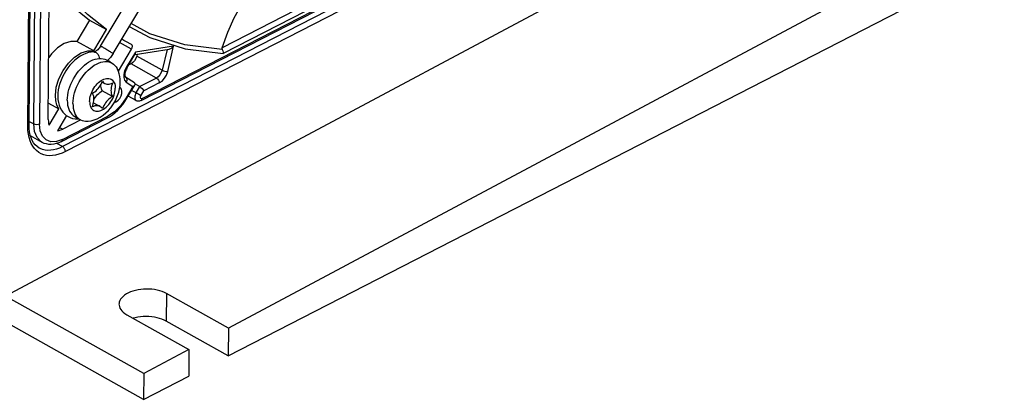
# Model space of a CAD drawing. Extents: x 0 to 420, y 0 to 297.
# Tile 30 of 37: x 370 to 394, y 68 to 77. Entities that reach past the tile are written whole.
import ezdxf

# ---------------------------------------------------------------- set-up
doc = ezdxf.new("R2010")
doc.units = 0
doc.header["$LTSCALE"] = 23.1
doc.layers.get('0').update_dxf_attribs({"linetype": 'CONTINUOUS'})

msp = doc.modelspace()

# ---------------------------------------------------------------- linework, layer by layer
at = {"color": 9, "linetype": 'CONTINUOUS'}
for p, q in [((370.464, 74.501), (370.604, 93.238)), ((370.746, 93.236), (370.605, 74.499)), ((370.319, 74.435), (370.458, 93.003)), ((373.135, 75.127), (387.118, 82.319)), ((386.974, 82.068), (371.175, 73.942)), ((387.043, 81.945), (371.244, 73.818)), ((383.052, 80.471), (375.106, 76.384)), ((383.163, 80.371), (375.131, 76.24)), ((372.872, 76.346), (372.58, 76.509)), ((372.969, 76.272), (372.744, 75.894)), ((373.912, 76.418), (372.969, 76.272)), ((373.749, 76.341), (373.627, 75.826)), ((373.765, 75.798), (373.912, 76.418)), ((373.489, 75.636), (372.863, 75.986)), ((373.627, 75.826), (373.001, 76.176)), ((372.741, 75.536), (372.909, 75.424)), ((373.489, 75.636), (373.077, 75.425)), ((373.558, 75.513), (373.176, 75.317)), ((372.909, 75.424), (372.745, 75.148)), ((372.985, 75.271), (372.877, 75.331)), ((372.985, 75.271), (373.077, 75.425)), ((373.105, 75.198), (373.176, 75.317)), ((372.469, 75.065), (372.495, 75.051)), ((370.35, 74.565), (370.464, 74.501)), ((371.175, 74.119), (372.286, 74.691)), ((371.096, 74.418), (371.177, 74.372)), ((370.671, 74.048), (370.648, 74.062)), ((371.175, 73.942), (371.033, 74.021)), ((373.734, 70.316), (373.729, 69.633))]:
    msp.add_line(p, q, dxfattribs=at)
at = {"color": 7, "linetype": 'CONTINUOUS'}
for p, q in [((370.349, 74.474), (370.488, 93.042)), ((372.419, 76.239), (378.886, 87.071)), ((373.111, 75.077), (387.094, 82.269)), ((387.528, 79.747), (369.643, 70.183)), ((372.11, 76.424), (373.324, 78.456)), ((375.26, 68.778), (394.391, 78.618)), ((370.821, 74.61), (370.846, 78.01)), ((390.937, 77.842), (375.265, 69.461)), ((371.839, 77.067), (371.525, 76.54)), ((371.839, 77.067), (372.257, 76.834)), ((371.942, 76.307), (372.257, 76.834)), ((371.942, 76.307), (371.525, 76.54)), ((372.684, 76.565), (372.632, 76.596)), ((372.871, 76.466), (372.87, 76.467)), ((372.55, 75.805), (372.872, 76.346)), ((372.76, 75.882), (372.967, 76.229)), ((372.961, 76.219), (373.798, 76.349)), ((373.013, 76.227), (373.001, 76.176)), ((372.255, 76.081), (372.394, 76.003)), ((372.863, 75.986), (372.805, 75.957)), ((372.152, 75.539), (372.215, 75.504)), ((372.945, 75.513), (372.727, 75.658)), ((372.405, 75.178), (372.154, 75.318)), ((372.599, 75.391), (372.584, 75.401)), ((372.761, 75.136), (372.956, 75.463)), ((372.962, 75.489), (373.077, 75.425)), ((370.824, 75.018), (371.085, 74.872)), ((371.937, 75.025), (372.1, 74.934)), ((372.495, 75.051), (372.446, 75.025)), ((372.988, 75.077), (372.791, 75.187)), ((370.844, 74.468), (371.085, 74.872)), ((371.27, 74.71), (371.046, 74.334)), ((371.151, 74.069), (372.262, 74.641)), ((371.623, 74.602), (371.177, 74.372)), ((371.475, 74.684), (371.614, 74.606)), ((370.671, 74.048), (370.382, 74.209)), ((373.173, 67.704), (367.683, 70.773)), ((373.178, 68.344), (369.768, 70.25)), ((375.265, 69.461), (373.734, 70.316)), ((372.757, 69.794), (374.288, 68.938)), ((375.26, 68.778), (373.729, 69.633)), ((375.265, 69.461), (375.26, 68.778)), ((374.288, 68.938), (373.178, 68.344)), ((374.288, 68.938), (374.283, 68.275)), ((373.178, 68.344), (373.173, 67.704)), ((373.173, 67.704), (374.283, 68.275))]:
    msp.add_line(p, q, dxfattribs=at)
for points in [[(370.846, 77.996), (370.947, 77.869), (371.373, 77.439), (371.839, 77.067)], [(372.257, 76.834), (371.791, 77.205), (371.364, 77.636), (370.979, 78.123)], [(375.106, 76.384), (375.247, 76.769), (375.408, 77.122), (375.585, 77.444), (375.749, 77.696)], [(371.525, 76.54), (371.375, 76.541), (371.214, 76.487), (371.052, 76.383), (370.9, 76.234), (370.832, 76.14)], [(372.87, 76.467), (372.73, 76.54), (372.684, 76.565)], [(372.872, 76.346), (372.889, 76.383), (372.894, 76.419), (372.887, 76.449), (372.871, 76.466)], [(370.997, 75.205), (371.02, 75.407), (371.085, 75.616), (371.186, 75.819), (371.318, 76.001), (371.47, 76.149), (371.632, 76.254), (371.793, 76.308), (371.942, 76.307)], [(371.946, 76.278), (371.882, 76.274), (371.815, 76.262), (371.747, 76.241), (371.677, 76.211), (371.608, 76.173), (371.541, 76.128), (371.476, 76.076), (371.415, 76.018), (371.357, 75.955), (371.304, 75.887), (371.255, 75.816), (371.21, 75.741), (371.171, 75.664), (371.137, 75.584), (371.108, 75.504), (371.085, 75.422), (371.069, 75.341), (371.059, 75.26), (371.057, 75.181), (371.061, 75.105), (371.072, 75.032), (371.089, 74.965), (371.113, 74.903), (371.144, 74.846), (371.179, 74.796), (371.218, 74.752), (371.263, 74.714), (371.31, 74.684)], [(372.11, 76.424), (372.094, 76.398), (372.076, 76.374), (372.058, 76.353), (372.04, 76.334), (372.022, 76.318), (372.005, 76.305), (371.989, 76.294), (371.976, 76.287), (371.964, 76.282), (371.955, 76.279), (371.949, 76.278), (371.946, 76.278)], [(372.419, 76.239), (372.387, 76.189), (372.352, 76.142), (372.313, 76.098), (372.28, 76.067)], [(372.967, 76.228), (372.971, 76.24), (372.969, 76.272)], [(373.798, 76.349), (373.818, 76.354), (373.84, 76.363), (373.864, 76.377), (373.888, 76.395), (373.912, 76.418)], [(375.106, 76.384), (375.104, 76.375), (375.103, 76.365), (375.105, 76.356), (375.107, 76.346), (375.112, 76.337)], [(375.112, 76.337), (375.126, 76.307), (375.132, 76.273), (375.131, 76.24)], [(371.29, 75.087), (371.293, 75.15), (371.301, 75.216), (371.314, 75.283), (371.331, 75.351), (371.353, 75.419), (371.379, 75.487), (371.409, 75.553), (371.444, 75.619), (371.482, 75.682), (371.523, 75.743), (371.567, 75.801), (371.613, 75.855), (371.662, 75.905), (371.713, 75.951), (371.764, 75.992), (371.817, 76.027), (371.87, 76.058), (371.923, 76.082), (371.975, 76.1), (372.027, 76.113), (372.077, 76.119), (372.126, 76.118), (372.172, 76.112), (372.215, 76.099), (372.255, 76.081)], [(371.903, 75.914), (371.956, 75.95), (372.009, 75.98), (372.062, 76.004), (372.115, 76.023), (372.166, 76.035), (372.216, 76.041), (372.265, 76.041), (372.311, 76.034), (372.354, 76.021), (372.394, 76.003)], [(372.287, 76.073), (372.295, 76.07), (372.315, 76.061)], [(372.315, 76.061), (372.332, 76.049), (372.347, 76.035), (372.353, 76.026)], [(372.394, 76.003), (372.432, 75.978), (372.466, 75.947), (372.495, 75.911), (372.521, 75.87), (372.527, 75.857)], [(373.001, 76.176), (372.98, 76.118), (372.948, 76.063), (372.908, 76.018), (372.863, 75.986)], [(371.43, 75.009), (371.432, 75.073), (371.44, 75.138), (371.453, 75.205), (371.47, 75.273), (371.492, 75.341), (371.518, 75.409), (371.549, 75.476), (371.583, 75.541), (371.621, 75.604), (371.662, 75.665), (371.706, 75.723), (371.752, 75.777), (371.801, 75.827), (371.852, 75.873), (371.903, 75.914)], [(372.596, 75.536), (372.594, 75.607), (372.585, 75.675), (372.571, 75.739), (372.552, 75.8), (372.527, 75.857)], [(372.76, 75.882), (372.746, 75.857), (372.735, 75.831), (372.725, 75.805), (372.718, 75.78), (372.713, 75.757), (372.71, 75.735), (372.71, 75.715), (372.711, 75.698), (372.714, 75.684), (372.717, 75.673), (372.721, 75.665), (372.724, 75.66), (372.727, 75.658)], [(371.808, 74.57), (371.879, 74.581), (371.952, 74.6), (372.029, 74.631), (372.103, 74.67), (372.175, 74.718), (372.243, 74.774), (372.305, 74.836), (372.363, 74.902), (372.414, 74.973), (372.459, 75.047), (372.499, 75.124), (372.532, 75.204), (372.559, 75.286), (372.579, 75.369), (372.592, 75.452), (372.596, 75.536)], [(371.91, 75.26), (371.94, 75.277), (371.969, 75.298), (371.999, 75.322), (372.027, 75.349), (372.054, 75.379), (372.079, 75.411), (372.103, 75.445), (372.124, 75.481), (372.143, 75.519), (372.16, 75.557)], [(372.16, 75.557), (372.176, 75.535), (372.195, 75.518), (372.215, 75.504)], [(372.215, 75.504), (372.239, 75.493), (372.264, 75.487), (372.291, 75.485), (372.319, 75.487), (372.348, 75.492), (372.377, 75.502), (372.407, 75.516)], [(372.407, 75.516), (372.393, 75.477), (372.382, 75.439), (372.374, 75.401), (372.369, 75.363), (372.367, 75.327), (372.369, 75.293), (372.373, 75.26), (372.381, 75.23), (372.391, 75.203), (372.405, 75.178)], [(372.945, 75.513), (372.951, 75.508), (372.958, 75.499), (372.962, 75.489), (372.962, 75.478), (372.957, 75.465), (372.956, 75.464)], [(371.907, 74.922), (371.921, 74.961), (371.932, 74.999), (371.94, 75.037), (371.945, 75.075), (371.947, 75.111), (371.946, 75.145), (371.941, 75.178), (371.934, 75.208), (371.923, 75.235), (371.91, 75.26)], [(371.947, 75.108), (371.961, 75.133), (371.985, 75.167), (372.01, 75.199), (372.037, 75.229), (372.065, 75.256), (372.094, 75.28), (372.124, 75.301), (372.154, 75.318)], [(372.154, 75.318), (372.141, 75.343), (372.13, 75.37), (372.123, 75.4), (372.118, 75.433), (372.117, 75.467), (372.117, 75.47)], [(372.495, 75.051), (372.543, 75.085), (372.585, 75.134), (372.618, 75.192), (372.636, 75.254), (372.639, 75.311), (372.627, 75.359), (372.599, 75.391)], [(372.956, 75.464), (372.947, 75.451), (372.931, 75.437), (372.909, 75.424)], [(373.077, 75.425), (373.105, 75.405), (373.134, 75.378), (373.158, 75.347), (373.176, 75.317)], [(371.085, 74.872), (371.036, 74.965), (371.006, 75.078), (370.997, 75.205)], [(371.29, 75.087), (371.292, 75.026), (371.299, 74.968), (371.311, 74.913), (371.327, 74.863), (371.348, 74.817), (371.374, 74.776), (371.403, 74.74), (371.437, 74.709), (371.475, 74.684)], [(371.43, 75.009), (371.432, 74.948), (371.438, 74.89), (371.45, 74.836), (371.467, 74.785), (371.488, 74.739), (371.513, 74.698), (371.543, 74.662), (371.576, 74.631), (371.614, 74.606)], [(372.405, 75.178), (372.375, 75.161), (372.345, 75.14), (372.316, 75.116), (372.288, 75.089), (372.261, 75.059), (372.235, 75.027), (372.212, 74.993), (372.19, 74.957), (372.171, 74.919), (372.155, 74.881)], [(372.262, 74.641), (372.333, 74.681), (372.402, 74.729), (372.47, 74.783), (372.535, 74.844), (372.597, 74.91), (372.656, 74.981), (372.71, 75.057), (372.761, 75.136)], [(373.111, 75.077), (373.091, 75.069), (373.071, 75.064), (373.052, 75.062), (373.033, 75.063), (373.015, 75.066), (372.997, 75.073), (372.988, 75.077)], [(372.1, 74.934), (372.075, 74.945), (372.05, 74.951), (372.024, 74.953), (371.996, 74.951), (371.967, 74.946), (371.937, 74.936), (371.907, 74.922)], [(372.155, 74.881), (372.138, 74.903), (372.12, 74.92), (372.1, 74.934)], [(370.821, 74.61), (370.823, 74.559), (370.831, 74.511), (370.844, 74.468)], [(371.31, 74.684), (371.365, 74.658), (371.421, 74.64), (371.481, 74.63), (371.545, 74.627), (371.572, 74.629)], [(371.614, 74.606), (371.654, 74.588), (371.697, 74.575), (371.743, 74.568), (371.792, 74.568), (371.808, 74.57)], [(370.597, 73.907), (370.545, 73.942), (370.498, 73.986), (370.459, 74.037), (370.425, 74.095), (370.398, 74.159), (370.376, 74.229), (370.361, 74.306), (370.352, 74.387), (370.349, 74.474)], [(371.046, 74.334), (371.088, 74.34), (371.132, 74.353), (371.177, 74.372)], [(371.151, 74.069), (371.085, 74.039), (371.02, 74.017), (370.956, 74.003), (370.893, 73.997), (370.834, 73.998), (370.777, 74.007), (370.724, 74.023), (370.671, 74.048)], [(373.734, 70.316), (373.684, 70.341), (373.629, 70.364), (373.57, 70.383), (373.508, 70.399), (373.443, 70.412), (373.376, 70.42), (373.308, 70.425), (373.239, 70.426), (373.17, 70.424), (373.102, 70.417), (373.036, 70.407), (372.971, 70.394), (372.91, 70.376), (372.852, 70.356), (372.798, 70.332), (372.748, 70.306), (372.704, 70.277), (372.665, 70.245), (372.632, 70.212), (372.606, 70.177), (372.586, 70.141), (372.572, 70.104), (372.566, 70.067), (372.565, 70.053)], [(372.565, 70.053), (372.567, 70.029), (372.574, 69.992), (372.589, 69.955), (372.61, 69.919), (372.638, 69.885), (372.672, 69.852), (372.712, 69.822), (372.757, 69.794)], [(373.729, 69.633), (373.678, 69.659), (373.624, 69.681), (373.565, 69.701), (373.503, 69.717), (373.438, 69.73), (373.371, 69.739), (373.303, 69.745), (373.234, 69.747), (373.165, 69.745), (373.097, 69.739), (373.031, 69.73), (372.966, 69.717), (372.917, 69.704)]]:
    msp.add_lwpolyline(points, dxfattribs=at)
at = {"color": 9, "linetype": 'CONTINUOUS'}
for points in [[(375.112, 76.337), (374.187, 76.458), (373.328, 76.73), (372.862, 76.981)], [(372.818, 76.908), (373.326, 76.634), (374.196, 76.36), (375.131, 76.24)], [(371.946, 76.278), (371.96, 76.277), (371.98, 76.272), (371.999, 76.264)], [(371.999, 76.264), (372.017, 76.251), (372.034, 76.236), (372.048, 76.217), (372.06, 76.195), (372.07, 76.172), (372.077, 76.146), (372.081, 76.12), (372.081, 76.119)], [(372.11, 76.424), (372.11, 76.424), (372.113, 76.423), (372.119, 76.421), (372.129, 76.416), (372.141, 76.41), (372.156, 76.402), (372.174, 76.392)], [(372.174, 76.392), (372.194, 76.381), (372.215, 76.369), (372.237, 76.356), (372.26, 76.342), (372.283, 76.328), (372.306, 76.314), (372.328, 76.301), (372.348, 76.288), (372.367, 76.277), (372.383, 76.266), (372.396, 76.257), (372.407, 76.25), (372.414, 76.244), (372.418, 76.241), (372.419, 76.239)], [(372.744, 75.894), (372.704, 75.809), (372.682, 75.724), (372.682, 75.645), (372.702, 75.58), (372.741, 75.536)], [(372.76, 75.882), (372.758, 75.884), (372.744, 75.894)], [(373.627, 75.826), (373.607, 75.768), (373.575, 75.713), (373.534, 75.668), (373.489, 75.636)], [(373.558, 75.513), (373.626, 75.561), (373.686, 75.629), (373.734, 75.71), (373.765, 75.798)], [(373.627, 75.826), (373.659, 75.812), (373.696, 75.802), (373.734, 75.797), (373.765, 75.798)], [(371.841, 75.056), (371.843, 75.096), (371.848, 75.136), (371.857, 75.178), (371.869, 75.221), (371.885, 75.263), (371.903, 75.305), (371.924, 75.346), (371.947, 75.386), (371.973, 75.424), (372.001, 75.459), (372.031, 75.492), (372.062, 75.522), (372.094, 75.548), (372.127, 75.571), (372.16, 75.59), (372.193, 75.605), (372.226, 75.616), (372.258, 75.622), (372.288, 75.624), (372.318, 75.622), (372.345, 75.615), (372.371, 75.604), (372.394, 75.588), (372.415, 75.568), (372.432, 75.545), (372.447, 75.518), (372.459, 75.488), (372.467, 75.454), (372.472, 75.419), (372.473, 75.382)], [(372.727, 75.658), (372.745, 75.639), (372.757, 75.608), (372.755, 75.572), (372.741, 75.536)], [(373.489, 75.636), (373.516, 75.615), (373.538, 75.584), (373.553, 75.548), (373.558, 75.513)], [(371.841, 75.056), (371.843, 75.019), (371.847, 74.984), (371.856, 74.95), (371.867, 74.92), (371.882, 74.893), (371.9, 74.87), (371.92, 74.85), (371.943, 74.834), (371.969, 74.823), (371.997, 74.816), (372.026, 74.814), (372.057, 74.816), (372.089, 74.822), (372.121, 74.833), (372.154, 74.848), (372.187, 74.867), (372.22, 74.89), (372.252, 74.916), (372.283, 74.946), (372.313, 74.979), (372.341, 75.014), (372.367, 75.052), (372.39, 75.092), (372.411, 75.133), (372.43, 75.175), (372.445, 75.217), (372.457, 75.26), (372.466, 75.302), (372.471, 75.342), (372.473, 75.382)], [(372.985, 75.271), (372.971, 75.243), (372.96, 75.215), (372.953, 75.186)], [(373.105, 75.198), (373.081, 75.214), (373.049, 75.233), (373.016, 75.253), (372.985, 75.271)], [(372.745, 75.148), (372.61, 74.959), (372.453, 74.803), (372.286, 74.691)], [(372.761, 75.136), (372.758, 75.138), (372.745, 75.148)], [(372.953, 75.186), (372.952, 75.138), (372.965, 75.1), (372.988, 75.077)], [(373.093, 75.167), (373.096, 75.177), (373.1, 75.188), (373.105, 75.198)], [(373.135, 75.127), (373.116, 75.123), (373.102, 75.129), (373.093, 75.144), (373.093, 75.167)], [(373.111, 75.077), (373.114, 75.079), (373.129, 75.098), (373.135, 75.127)], [(372.262, 74.641), (372.265, 74.642), (372.28, 74.661), (372.286, 74.691)], [(370.319, 74.435), (370.329, 74.442), (370.337, 74.449), (370.344, 74.456), (370.347, 74.465), (370.349, 74.474)], [(371.244, 73.818), (371.163, 73.781), (371.083, 73.752), (371.003, 73.732), (370.925, 73.72), (370.85, 73.718), (370.778, 73.725), (370.71, 73.741), (370.646, 73.766), (370.586, 73.8), (370.532, 73.843), (370.483, 73.893), (370.439, 73.951), (370.402, 74.017), (370.372, 74.089), (370.348, 74.168), (370.331, 74.253), (370.321, 74.342), (370.319, 74.435)], [(370.648, 74.062), (370.547, 74.166), (370.484, 74.316), (370.464, 74.501)], [(370.605, 74.499), (370.572, 74.488), (370.534, 74.484), (370.496, 74.489), (370.464, 74.501)], [(371.175, 74.119), (371.026, 74.066), (370.888, 74.062), (370.77, 74.108), (370.68, 74.201), (370.624, 74.334), (370.605, 74.499)], [(371.151, 74.069), (371.154, 74.071), (371.169, 74.09), (371.175, 74.119)], [(371.175, 73.942), (371.1, 73.907), (371.026, 73.88), (370.953, 73.862), (370.881, 73.851), (370.812, 73.849), (370.745, 73.856), (370.682, 73.871), (370.623, 73.894), (370.597, 73.907)], [(371.244, 73.818), (371.243, 73.832), (371.241, 73.846), (371.237, 73.861), (371.231, 73.875), (371.224, 73.89), (371.216, 73.903), (371.206, 73.915), (371.196, 73.926), (371.186, 73.935), (371.175, 73.942)]]:
    msp.add_lwpolyline(points, dxfattribs=at)

doc.saveas('drawing.dxf')
